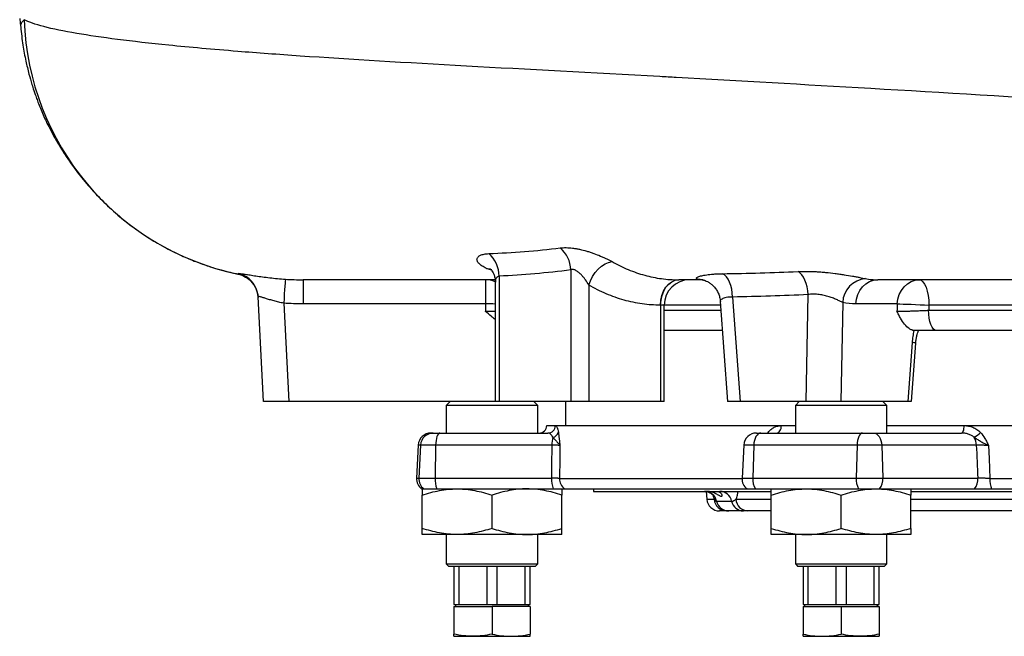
# Model space of a CAD drawing. Header units: millimetres. Extents: x 1316 to 5095, y 766 to 6162.
# Tile 1 of 25: x 1323 to 2098, y 1039 to 1525. Entities that reach past the tile are written whole.
import ezdxf

# ---------------------------------------------------------------- set-up
doc = ezdxf.new("R2010")
doc.units = ezdxf.units.MM
doc.header["$LTSCALE"] = 2

msp = doc.modelspace()

# ---------------------------------------------------------------- linework, layer by layer
at = {"color": 7, "linetype": 'Continuous', "lineweight": 25}
for p, q in [((1323.04, 1523.33), (1323.04, 1522.4)), ((1323.04, 1521.36), (1323.04, 1521.38)), ((1323.04, 1521.36), (1323.2, 1521.36)), ((1323.13, 1522.41), (1323.56, 1518.83)), ((1756.92, 1327.72), (1756.92, 1223.86)), ((1494.59, 1324.31), (1494.64, 1324.35)), ((1494.81, 1324.28), (1494.59, 1324.31)), ((1546.11, 1319.86), (1546.11, 1300.9)), ((1689.74, 1319.86), (1689.74, 1300.9)), ((1700.35, 1322.73), (1700.35, 1223.86)), ((1860.91, 1319.86), (1841.93, 1319.86)), ((1697.42, 1317.96), (1697.42, 1223.86)), ((1771.06, 1315.75), (1771.06, 1223.86)), ((1514.83, 1223.86), (1510.5, 1306.44)), ((1510.53, 1305.75), (1510.53, 1305.86)), ((1884.39, 1306.29), (1890.29, 1223.86)), ((1942.3, 1223.86), (1943.92, 1308.2)), ((1530.73, 1301.42), (1534.8, 1223.86)), ((1689.74, 1300.9), (1546.11, 1300.9)), ((1827.63, 1299.86), (1827.63, 1223.86)), ((1830.56, 1223.86), (1830.56, 1299.86)), ((1874.65, 1302.84), (1880.3, 1223.86)), ((1971.08, 1301.97), (1969.58, 1223.86)), ((2014.08, 1300.9), (1981.36, 1300.9)), ((1876.29, 1279.86), (1830.56, 1279.86)), ((2191.88, 1279.86), (2044.92, 1279.86)), ((2022.6, 1223.86), (2026, 1270.38)), ((2025.3, 1223.84), (2028.67, 1269.97)), ((1534.8, 1223.86), (1514.83, 1223.86)), ((1697.42, 1223.86), (1534.8, 1223.86)), ((1661.83, 1223.86), (1658.83, 1220.86)), ((1658.83, 1220.86), (1658.83, 1199.06)), ((1694.83, 1220.86), (1658.83, 1220.86)), ((1730.83, 1220.86), (1694.83, 1220.86)), ((1700.35, 1223.86), (1697.42, 1223.86)), ((1756.92, 1223.86), (1700.35, 1223.86)), ((1730.83, 1220.86), (1727.83, 1223.86)), ((1730.83, 1199.06), (1730.83, 1220.86)), ((1752.83, 1223.86), (1752.83, 1205.06)), ((1771.06, 1223.86), (1756.92, 1223.86)), ((1827.63, 1223.86), (1771.06, 1223.86)), ((1830.56, 1223.86), (1827.63, 1223.86)), ((1890.29, 1223.86), (1880.3, 1223.86)), ((1942.3, 1223.86), (1890.29, 1223.86)), ((1936.83, 1223.86), (1933.83, 1220.86)), ((1933.83, 1220.86), (1933.83, 1199.06)), ((2001, 1220.86), (1933.83, 1220.86)), ((1969.58, 1223.86), (1942.3, 1223.86)), ((2022.6, 1223.86), (1969.58, 1223.86)), ((2005.83, 1220.86), (2001, 1220.86)), ((2005.83, 1220.86), (2002.83, 1223.86)), ((2005.83, 1199.06), (2005.83, 1220.86)), ((1737.91, 1205.06), (1737.91, 1204.95)), ((1737.91, 1205.06), (1933.83, 1205.06)), ((2005.83, 1205.06), (2244.83, 1205.06)), ((1646.73, 1199.06), (1648.51, 1199.06)), ((1648.51, 1199.06), (1653.82, 1199.06)), ((1653.82, 1199.06), (1738.85, 1199.06)), ((1903.15, 1199.06), (1906.67, 1199.06)), ((1906.67, 1199.06), (1986.67, 1199.06)), ((1986.67, 1199.06), (1995.37, 1199.06)), ((1995.37, 1199.06), (2064.69, 1199.06)), ((1636.74, 1189.58), (1635.38, 1163.58)), ((1638.56, 1189.58), (1637.2, 1163.58)), ((1650.4, 1189.58), (1638.56, 1189.58)), ((1650.4, 1189.58), (1649.94, 1163.58)), ((1741.88, 1189.58), (1650.4, 1189.58)), ((1893.16, 1189.58), (1891.8, 1163.58)), ((1901.02, 1189.58), (1900.25, 1163.58)), ((1982.36, 1189.58), (1901.02, 1189.58)), ((1982.36, 1189.58), (1981.77, 1163.58)), ((2001.79, 1189.58), (1982.36, 1189.58)), ((2001.79, 1189.58), (2002.66, 1163.58)), ((2076.36, 1189.58), (2001.79, 1189.58)), ((1637.2, 1163.58), (1649.94, 1163.58)), ((1649.94, 1163.58), (1741.71, 1163.58)), ((1900.25, 1163.58), (1981.77, 1163.58)), ((1981.77, 1163.58), (2002.66, 1163.58)), ((2002.66, 1163.58), (2077.48, 1163.58)), ((2087.03, 1163.23), (2402.62, 1163.23)), ((1639.36, 1155.06), (1641.17, 1155.06)), ((1639.83, 1123.97), (1639.83, 1150.15)), ((1641.17, 1155.06), (1651.3, 1155.06)), ((1651.3, 1155.06), (1743.07, 1155.06)), ((1694.83, 1123.97), (1694.83, 1150.15)), ((1749.83, 1123.97), (1749.83, 1150.15)), ((1751.98, 1155.06), (1895.79, 1155.06)), ((1774.83, 1155.06), (1774.83, 1153.06)), ((1774.83, 1153.06), (1914.78, 1153.06)), ((1863.5, 1152.9), (1864.03, 1146.84)), ((1895.79, 1155.06), (1902.51, 1155.06)), ((1902.51, 1155.06), (1983.49, 1155.06)), ((1914.83, 1123.97), (1914.83, 1150.15)), ((1969.83, 1123.97), (1969.83, 1150.15)), ((1983.49, 1155.06), (2000.1, 1155.06)), ((2000.1, 1155.06), (2074.91, 1155.06)), ((2024.73, 1153.06), (2217.83, 1153.06)), ((2024.83, 1123.97), (2024.83, 1150.15)), ((2088.28, 1155.06), (2401.38, 1155.06)), ((1871.76, 1145.39), (1883.6, 1145.39)), ((1879.62, 1137.71), (1873.99, 1137.71)), ((1892.83, 1137.71), (1881.29, 1137.71)), ((1914.83, 1137.71), (1896.36, 1137.71)), ((2117.98, 1137.71), (2024.83, 1137.71)), ((1667.33, 1119.06), (1639.83, 1119.06)), ((1658.83, 1119.06), (1658.83, 1095.86)), ((1722.33, 1119.06), (1667.33, 1119.06)), ((1749.83, 1119.06), (1722.33, 1119.06)), ((1730.83, 1095.86), (1730.83, 1119.06)), ((1942.33, 1119.06), (1914.83, 1119.06)), ((1933.83, 1119.06), (1933.83, 1095.86)), ((1997.33, 1119.06), (1942.33, 1119.06)), ((2024.83, 1119.06), (1997.33, 1119.06)), ((2005.83, 1095.86), (2005.83, 1119.06)), ((1658.83, 1095.86), (1660.83, 1093.86)), ((1658.83, 1095.86), (1694.83, 1095.86)), ((1694.83, 1093.86), (1660.83, 1093.86)), ((1664.83, 1093.86), (1664.83, 1063.86)), ((1669, 1063.86), (1669, 1093.86)), ((1690.65, 1093.86), (1690.65, 1063.86)), ((1694.83, 1095.86), (1730.83, 1095.86)), ((1728.83, 1093.86), (1694.83, 1093.86)), ((1699, 1063.86), (1699, 1093.86)), ((1720.65, 1093.86), (1720.65, 1063.86)), ((1724.83, 1063.86), (1724.83, 1093.86)), ((1728.83, 1093.86), (1730.83, 1095.86)), ((1933.83, 1095.86), (1935.83, 1093.86)), ((1933.83, 1095.86), (2001, 1095.86)), ((1999.27, 1093.86), (1935.83, 1093.86)), ((1939.83, 1093.86), (1939.83, 1063.86)), ((1944, 1063.86), (1944, 1093.86)), ((1965.65, 1093.86), (1965.65, 1063.86)), ((1974, 1063.86), (1974, 1093.86)), ((1995.65, 1093.86), (1995.65, 1063.86)), ((2003.83, 1093.86), (1999.27, 1093.86)), ((1999.83, 1063.86), (1999.83, 1093.86)), ((2001, 1095.86), (2005.83, 1095.86)), ((2003.83, 1093.86), (2005.83, 1095.86)), ((1664.83, 1063.86), (1669, 1063.86)), ((1666.64, 1063.86), (1665.71, 1062.26)), ((1669, 1063.86), (1690.65, 1063.86)), ((1690.65, 1063.86), (1699, 1063.86)), ((1699, 1063.86), (1720.65, 1063.86)), ((1720.65, 1063.86), (1724.83, 1063.86)), ((1723.94, 1062.26), (1723.02, 1063.86)), ((1939.83, 1063.86), (1944, 1063.86)), ((1941.64, 1063.86), (1940.71, 1062.26)), ((1944, 1063.86), (1965.65, 1063.86)), ((1965.65, 1063.86), (1974, 1063.86)), ((1974, 1063.86), (1995.65, 1063.86)), ((1995.65, 1063.86), (1999.83, 1063.86)), ((1998.94, 1062.26), (1998.02, 1063.86)), ((1664.83, 1062.26), (1664.83, 1040.55)), ((1664.83, 1062.26), (1694.83, 1062.26)), ((1694.83, 1062.26), (1694.83, 1040.55)), ((1724.83, 1062.26), (1694.83, 1062.26)), ((1724.83, 1062.26), (1724.83, 1040.55)), ((1939.83, 1062.26), (1939.83, 1040.55)), ((1939.83, 1062.26), (1969.83, 1062.26)), ((1969.83, 1062.26), (1969.83, 1040.55)), ((1969.83, 1062.26), (1999.83, 1062.26)), ((1999.83, 1062.26), (1999.83, 1040.55)), ((1664.83, 1038.86), (1679.83, 1038.86)), ((1679.83, 1038.86), (1709.83, 1038.86)), ((1709.83, 1038.86), (1724.83, 1038.86)), ((1939.83, 1038.86), (1954.83, 1038.86)), ((1954.83, 1038.86), (1984.83, 1038.86)), ((1984.83, 1038.86), (1999.83, 1038.86))]:
    msp.add_line(p, q, dxfattribs=at)
at = {"color": 8, "linetype": 'Continuous', "lineweight": 25}
for p, q in [((1694.4, 1327.35), (1690.45, 1328.85)), ((1494.64, 1324.35), (1494.66, 1324.37)), ((1830.56, 1299.86), (1827.69, 1299.86)), ((1874.86, 1299.86), (1830.56, 1299.86)), ((1830.56, 1295.86), (1875.14, 1295.86)), ((2038.81, 1295.86), (2191.05, 1295.86)), ((2190.84, 1299.86), (2039, 1299.86)), ((1737.91, 1204.95), (1744.77, 1204.95)), ((1922.8, 1204.95), (1933.83, 1204.95)), ((2005.83, 1204.95), (2066.8, 1204.95)), ((1912.68, 1199.06), (1912.33, 1199.58)), ((1638.56, 1189.58), (1636.74, 1189.58)), ((1901.02, 1189.58), (1893.16, 1189.58)), ((1635.38, 1163.58), (1637.2, 1163.58)), ((1891.8, 1163.58), (1900.25, 1163.58)), ((1748.07, 1163.23), (1891.79, 1163.23)), ((1864.03, 1146.84), (1869.81, 1146.84)), ((1887, 1146.84), (1914.83, 1146.84)), ((2024.83, 1146.84), (2114.57, 1146.84))]:
    msp.add_line(p, q, dxfattribs=at)
at = {"color": 7, "linetype": 'Continuous', "lineweight": 25, "flags": 128}
for points in [[(1771.06, 1315.75), (1772.31, 1319.17), (1774, 1322.47), (1776.08, 1325.55), (1778.47, 1328.28), (1781.1, 1330.58), (1783.87, 1332.36), (1786.68, 1333.58), (1789.44, 1334.17)], [(1943.92, 1308.2), (1943.6, 1311.29), (1943.04, 1314.27), (1942.27, 1317.08), (1941.29, 1319.66), (1940.13, 1321.92), (1938.83, 1323.83), (1937.4, 1325.34), (1935.89, 1326.41)], [(1532.08, 1320.33), (1532.04, 1319.93), (1531.95, 1318.85), (1531.82, 1317.1), (1531.65, 1314.77), (1531.45, 1311.93), (1531.23, 1308.68), (1530.99, 1305.13), (1530.73, 1301.42)], [(1827.63, 1299.86), (1827.91, 1303.76), (1828.71, 1307.51), (1830.02, 1310.97), (1831.78, 1314), (1833.93, 1316.49), (1836.37, 1318.33), (1839.03, 1319.47), (1841.79, 1319.86)], [(1827.69, 1299.86), (1827.96, 1303.76), (1828.77, 1307.51), (1830.09, 1310.97), (1831.86, 1314), (1834.02, 1316.49), (1836.48, 1318.34), (1839.15, 1319.47), (1841.93, 1319.86)], [(1884.39, 1306.29), (1884.14, 1309.47), (1883.63, 1312.54), (1882.9, 1315.42), (1881.94, 1318.04), (1880.78, 1320.34), (1879.47, 1322.24), (1878.02, 1323.71), (1876.48, 1324.7)], [(1981.36, 1300.9), (1981.84, 1304.65), (1982.93, 1308.23), (1984.58, 1311.51), (1986.73, 1314.37), (1989.32, 1316.7), (1992.24, 1318.43), (1995.39, 1319.5), (1998.66, 1319.86)], [(2014.08, 1300.9), (2014.56, 1304.65), (2015.65, 1308.23), (2017.3, 1311.51), (2019.45, 1314.37), (2022.04, 1316.7), (2024.96, 1318.43), (2028.11, 1319.5), (2031.38, 1319.86)], [(2031.38, 1319.86), (2032.86, 1319.47), (2034.29, 1318.34), (2035.61, 1316.49), (2036.77, 1314), (2037.72, 1310.97), (2038.42, 1307.51), (2038.85, 1303.76), (2039, 1299.86)], [(2014.08, 1300.9), (2016.15, 1300.86), (2018.7, 1300.79), (2021.67, 1300.68), (2024.95, 1300.55), (2028.43, 1300.4), (2032.01, 1300.23), (2035.58, 1300.05), (2039, 1299.86)], [(2044.92, 1279.86), (2043.73, 1280.17), (2042.58, 1281.08), (2041.52, 1282.55), (2040.6, 1284.54), (2039.84, 1286.97), (2039.28, 1289.74), (2038.93, 1292.74), (2038.81, 1295.86)], [(1918.99, 1199.06), (1919.72, 1199.17), (1920.43, 1199.51), (1921.08, 1200.05), (1921.66, 1200.78), (1922.13, 1201.67), (1922.49, 1202.69), (1922.71, 1203.8), (1922.8, 1204.95)], [(2064.69, 1199.06), (2065.1, 1199.17), (2065.49, 1199.51), (2065.85, 1200.05), (2066.17, 1200.78), (2066.43, 1201.67), (2066.63, 1202.69), (2066.75, 1203.8), (2066.8, 1204.95)], [(1653.82, 1199.06), (1653.17, 1198.88), (1652.55, 1198.35), (1651.97, 1197.48), (1651.46, 1196.31), (1651.04, 1194.88), (1650.71, 1193.24), (1650.5, 1191.46), (1650.4, 1189.58)], [(1906.67, 1199.06), (1905.6, 1198.88), (1904.58, 1198.35), (1903.62, 1197.48), (1902.78, 1196.31), (1902.08, 1194.88), (1901.54, 1193.24), (1901.18, 1191.46), (1901.02, 1189.58)], [(1986.67, 1199.06), (1985.85, 1198.88), (1985.07, 1198.35), (1984.34, 1197.48), (1983.7, 1196.31), (1983.16, 1194.88), (1982.75, 1193.24), (1982.48, 1191.46), (1982.36, 1189.58)], [(1995.37, 1199.06), (1996.58, 1198.88), (1997.75, 1198.35), (1998.84, 1197.48), (1999.79, 1196.31), (2000.59, 1194.88), (2001.21, 1193.24), (2001.61, 1191.46), (2001.79, 1189.58)], [(1748.25, 1189.23), (1748.18, 1179.09), (1748.07, 1163.23)], [(2085.94, 1189.23), (2086.37, 1179.09), (2087.03, 1163.23)]]:
    msp.add_lwpolyline(points, dxfattribs=at)
at = {"color": 8, "linetype": 'Continuous', "lineweight": 25, "flags": 128}
msp.add_lwpolyline([(1690.45, 1328.85), (1693.15, 1328.5), (1694.51, 1328)], dxfattribs=at)
at = {"color": 7, "linetype": 'Continuous', "lineweight": 25}
for centre, radius, start, end in [((1538.14, 1531.86), 212, 181.88325, 258.16429), ((1732.99, 1326.85), 23.95, 2.07189, 49.1729), ((1677.86, 1323.24), 22.5, 358.70774, 50.14948), ((1850.56, 1299.86), 20, 90, 180), ((1990.93, 1301.03), 19.87, 95.51709, 177.30589), ((1490.54, 1305.39), 19.99, 3.0002, 22.11527), ((1731.91, 1205.06), 6, 270, 359), ((1738.81, 1205.02), 5.96, 270.38411, 359.39695), ((1646.73, 1189.06), 10, 90, 177), ((1648.53, 1189.08), 9.98, 90.07981, 177.09131), ((1764.99, 1189.46), 23.11, 164.3357, 179.69325), ((1741.62, 1201.34), 5.75, 281.23612, 342.15098), ((1903.15, 1189.06), 10, 90, 177), ((2065.8, 1211.82), 18.43, 299.03181, 318.4011), ((2062.98, 1189.32), 13.39, 1.10345, 28.43601), ((1645.36, 1163.06), 10, 177, 233.1301), ((1647.19, 1163.06), 10.01, 176.98498, 233.01374), ((1671.02, 1162.58), 21.1, 177.28768, 200.88836), ((1762.79, 1162.58), 21.1, 177.28768, 200.88836), ((1901.79, 1163.06), 10, 177, 233.1301), ((1914.13, 1162.69), 13.91, 176.33276, 213.29002), ((1998.98, 1162.62), 17.24, 176.80257, 206.02327), ((1990, 1162.74), 12.69, 322.74477, 3.79097), ((2064.81, 1162.74), 12.69, 322.74477, 3.79097), ((1758.15, 1163.03), 10.08, 178.85488, 232.30069), ((2109.63, 1162.49), 22.61, 178.10898, 199.18101), ((1862.17, 1143.22), 9.84, 12.73306, 89.58578), ((1874.2, 1143.45), 9.61, 11.60081, 88.90674), ((1873.99, 1147.71), 10, 185, 270), ((1879.69, 1147.62), 9.91, 184.5171, 269.60906), ((1881.36, 1147.56), 9.84, 192.73306, 269.58578), ((1893.01, 1147.32), 9.61, 191.60081, 268.90674), ((1896.64, 1147.36), 9.65, 183.07495, 268.36628)]:
    msp.add_arc(centre, radius, start, end, dxfattribs=at)
at = {"color": 8, "linetype": 'Continuous', "lineweight": 25}
for centre, radius, start, end in [((1490.53, 1305.39), 20, 22.11882, 77.41013), ((1689.73, 1300.18), 19.68, 66.9631, 89.98944), ((1687.47, 950.36), 350.55, 88.37328, 89.62984), ((2025.82, 1260.57), 9.81, 73.22777, 88.93813)]:
    msp.add_arc(centre, radius, start, end, dxfattribs=at)
at = {"color": 7, "linetype": 'Continuous', "lineweight": 25}
for centre, major_axis, ratio, start_param, end_param in [((2244.83, -111.3), (0, 10685.44), 0.052408, 1.438247, 1.438803), ((2227.53, -111.3), (485.31, 10685.43), 0.02615, 1.439435, 1.43999), ((2244.83, -112.35), (467.95, 10685.43), 0.02522, 1.439351, 1.439729), ((2193.59, 3331.93), (164.45, 9154.87), 0.04642, 1.807832, 1.810754), ((2341.12, 3331.93), (-308.84, 9154.86), 0.037812, 1.805722, 1.808644)]:
    msp.add_ellipse(centre, major_axis=major_axis, ratio=ratio, start_param=start_param, end_param=end_param, dxfattribs=at)
for points in [[(1322.76, 1525.86), (1322.85, 1524.98), (1322.94, 1524.14), (1323.04, 1523.33)], [(1876.48, 1324.7), (1896.25, 1324.98), (1916.06, 1325.51), (1935.89, 1326.41)], [(1494.66, 1324.37), (1494.71, 1324.48), (1494.79, 1324.65), (1494.89, 1324.9)], [(1494.66, 1324.37), (1494.66, 1324.37), (1494.66, 1324.37), (1494.66, 1324.37)], [(1532.08, 1320.33), (1536.75, 1320.01), (1541.43, 1319.86), (1546.11, 1319.86)], [(1546.11, 1300.9), (1540.98, 1300.9), (1535.85, 1301.08), (1530.73, 1301.42)], [(1827.69, 1299.86), (1827.67, 1299.86), (1827.65, 1299.86), (1827.63, 1299.86)], [(1981.36, 1300.9), (1977.91, 1300.9), (1974.48, 1301.26), (1971.08, 1301.97)], [(2027.78, 1279.86), (2027.68, 1279.86), (2027.58, 1279.86), (2027.49, 1279.87)]]:
    msp.add_open_spline(points, degree=3, dxfattribs=at)
for points, knots in [([(1323.04, 1522.33), (1323.09, 1522), (1323.17, 1521.43), (1323.19, 1521.43), (1323.2, 1521.43)], [0, 0, 0, 0, 0.582496, 1, 1, 1, 1]), ([(1323.8, 1519.18), (1323.74, 1519.9), (1323.57, 1521.79), (1325.23, 1523.71), (1326.26, 1524.89)], [0, 0, 0, 0, 0.382983, 1, 1, 1, 1]), ([(2861.56, 1375.96), (2861.54, 1382.32), (2848.65, 1390.48), (2801.48, 1403.11), (2734.32, 1415.08), (2645.23, 1425.1), (2528.5, 1435.92), (2413.45, 1444.69), (2268.36, 1454.06), (2193.28, 1458.67), (2108.45, 1463.8), (1996.44, 1470.46), (1885.03, 1476.81), (1777.82, 1482.71), (1671.19, 1488.35), (1563.66, 1494.69), (1489.11, 1500.17), (1424.35, 1505.99), (1386.37, 1510.85), (1346.97, 1517.59), (1333.15, 1521.24), (1326.26, 1524.89)], [0.03141, 0.03141, 0.03141, 0.03141, 0.1177428, 0.1428604, 0.2103782, 0.2935657, 0.3030135, 0.3956489, 0.4563006, 0.4882843, 0.4882843, 0.560176, 0.6263369, 0.6320677, 0.7039595, 0.7758512, 0.8075328, 0.8477429, 0.9196346, 0.9196346, 1, 1, 1, 1]), ([(1323.53, 1519.17), (1324.06, 1514.35), (1325.04, 1505.32), (1327.38, 1492.93), (1329.83, 1482.66), (1332.01, 1474.97), (1333.72, 1469.6), (1334.86, 1466.23), (1335.7, 1463.82), (1336.41, 1461.87), (1337.52, 1458.92), (1339.13, 1454.81), (1341.32, 1449.66), (1343.63, 1444.65), (1346.36, 1439.14), (1349.78, 1432.73), (1353.83, 1425.73), (1358.6, 1418.13), (1364.88, 1408.98), (1373.05, 1398.32), (1383.3, 1386.66), (1394.99, 1375.19), (1407.87, 1364.36), (1421.86, 1354.35), (1435.6, 1346.12), (1448.51, 1339.61), (1459.78, 1334.77), (1470.05, 1331.01), (1479, 1328.23), (1486.5, 1326.23), (1491.75, 1325.01), (1494.2, 1324.5), (1494.72, 1324.4)], [0, 0, 0, 0, 0.052796, 0.098783, 0.137236, 0.167601, 0.185795, 0.198411, 0.206112, 0.213168, 0.220331, 0.239157, 0.260143, 0.284033, 0.309999, 0.337339, 0.366597, 0.398239, 0.432649, 0.483338, 0.539184, 0.597118, 0.65664, 0.717524, 0.779514, 0.826573, 0.871094, 0.909937, 0.943252, 0.971199, 0.993946, 1, 1, 1, 1]), ([(1692.28, 1340.52), (1701.64, 1340.89), (1711.03, 1341.43), (1729.82, 1342.89), (1739.23, 1343.82), (1748.65, 1344.98)], [0, 0, 0, 0, 0.5, 0.5, 1, 1, 1, 1]), ([(1748.65, 1344.98), (1749.35, 1345.06), (1750.09, 1345.13), (1751.62, 1345.2), (1752.41, 1345.21), (1754.86, 1345.17), (1756.56, 1345.04), (1759.23, 1344.71), (1760.15, 1344.57), (1761.99, 1344.26), (1762.92, 1344.08), (1765.7, 1343.48), (1767.56, 1343.01), (1770.38, 1342.2), (1771.33, 1341.91), (1773.19, 1341.31), (1774.1, 1340.99), (1776.82, 1340.03), (1778.58, 1339.34), (1781.15, 1338.26), (1782, 1337.89), (1783.63, 1337.16), (1784.41, 1336.78), (1786.7, 1335.67), (1788.13, 1334.92), (1789.44, 1334.17)], [0, 0, 0, 0, 0.0625, 0.0625, 0.125, 0.125, 0.25, 0.25, 0.3125, 0.3125, 0.375, 0.375, 0.5, 0.5, 0.5625, 0.5625, 0.625, 0.625, 0.75, 0.75, 0.8125, 0.8125, 0.875, 0.875, 1, 1, 1, 1]), ([(1690.45, 1328.85), (1689.14, 1329.44), (1688.01, 1330.06), (1686.54, 1331.01), (1686.09, 1331.33), (1685.28, 1331.98), (1684.93, 1332.3), (1683.99, 1333.27), (1683.55, 1333.91), (1683.15, 1334.85), (1683.07, 1335.16), (1682.98, 1335.77), (1682.99, 1336.06), (1683.08, 1336.63), (1683.18, 1336.91), (1683.45, 1337.44), (1683.64, 1337.7), (1684.31, 1338.43), (1684.93, 1338.86), (1686.12, 1339.41), (1686.55, 1339.57), (1687.51, 1339.87), (1688.02, 1340), (1689.66, 1340.32), (1690.9, 1340.46), (1692.28, 1340.52)], [0, 0, 0, 0, 0.125, 0.125, 0.1875, 0.1875, 0.25, 0.25, 0.375, 0.375, 0.4375, 0.4375, 0.5, 0.5, 0.5625, 0.5625, 0.625, 0.625, 0.75, 0.75, 0.8125, 0.8125, 0.875, 0.875, 1, 1, 1, 1]), ([(1789.44, 1334.17), (1791.53, 1332.98), (1793.63, 1331.87), (1797.88, 1329.78), (1800.02, 1328.81), (1806.45, 1326.14), (1810.78, 1324.66), (1819.51, 1322.28), (1823.91, 1321.38), (1832.79, 1320.17), (1837.27, 1319.86), (1841.79, 1319.86)], [0, 0, 0, 0, 0.125, 0.125, 0.25, 0.25, 0.5, 0.5, 0.75, 0.75, 1, 1, 1, 1]), ([(1693.08, 1328.75), (1693.07, 1328.75), (1693.04, 1328.77), (1693.5, 1328.41), (1694.28, 1327.56), (1695.26, 1326.2), (1696.32, 1324.17), (1697.1, 1321.58), (1697.48, 1319.39), (1697.4, 1318.19), (1697.38, 1317.99)], [0, 0, 0, 0, 0.061621, 0.200747, 0.331476, 0.466882, 0.613205, 0.794473, 0.965708, 1, 1, 1, 1]), ([(1756.92, 1327.72), (1747.51, 1326.43), (1738.1, 1325.4), (1719.24, 1323.76), (1709.8, 1323.15), (1700.35, 1322.73)], [0, 0, 0, 0, 0.5, 0.5, 1, 1, 1, 1]), ([(1771.06, 1315.75), (1770.29, 1317.1), (1769.42, 1318.46), (1767.96, 1320.5), (1767.45, 1321.17), (1766.37, 1322.49), (1765.81, 1323.14), (1764.62, 1324.39), (1763.99, 1325), (1762.66, 1326.12), (1761.96, 1326.64), (1760.85, 1327.26), (1760.48, 1327.45), (1759.73, 1327.74), (1759.34, 1327.85), (1758.6, 1327.97), (1758.23, 1327.99), (1757.54, 1327.92), (1757.22, 1327.84), (1756.92, 1327.72)], [0, 0, 0, 0, 0.25, 0.25, 0.375, 0.375, 0.5, 0.5, 0.625, 0.625, 0.75, 0.75, 0.8125, 0.8125, 0.875, 0.875, 0.9375, 0.9375, 1, 1, 1, 1]), ([(1935.89, 1326.41), (1938.11, 1326.51), (1940.42, 1326.55), (1944.01, 1326.52), (1945.23, 1326.5), (1947.67, 1326.42), (1948.9, 1326.36), (1951.37, 1326.23), (1952.62, 1326.15), (1955.13, 1325.96), (1956.4, 1325.85), (1960.17, 1325.49), (1962.65, 1325.21), (1966.31, 1324.74), (1967.51, 1324.57), (1969.91, 1324.23), (1971.09, 1324.05), (1974.53, 1323.5), (1976.71, 1323.13), (1979.8, 1322.58), (1980.81, 1322.4), (1982.72, 1322.04), (1983.62, 1321.87), (1986.19, 1321.37), (1987.71, 1321.07), (1989.02, 1320.81)], [0, 0, 0, 0, 0.125, 0.125, 0.1875, 0.1875, 0.25, 0.25, 0.3125, 0.3125, 0.375, 0.375, 0.5, 0.5, 0.5625, 0.5625, 0.625, 0.625, 0.75, 0.75, 0.8125, 0.8125, 0.875, 0.875, 1, 1, 1, 1]), ([(1494.66, 1324.37), (1496.82, 1323.91), (1498.85, 1323.13), (1501.69, 1321.44), (1502.58, 1320.81), (1504.25, 1319.41), (1505.02, 1318.64), (1506.1, 1317.39), (1506.44, 1316.96), (1507.08, 1316.07), (1507.38, 1315.62), (1508.23, 1314.22), (1508.71, 1313.25), (1509.33, 1311.72), (1509.51, 1311.2), (1509.83, 1310.15), (1510.11, 1309.09), (1510.3, 1308.02), (1510.45, 1306.93), (1510.5, 1306.38), (1510.53, 1305.84)], [0, 0, 0, 0, 0.25, 0.25, 0.375, 0.375, 0.5, 0.5, 0.5625, 0.5625, 0.625, 0.625, 0.75, 0.75, 0.8125, 0.8125, 0.875, 0.9375, 0.9375, 1, 1, 1, 1]), ([(1504.24, 1323.65), (1505.72, 1323.42), (1508.64, 1322.96), (1513.95, 1322.19), (1519.67, 1321.46), (1525.78, 1320.8), (1529.98, 1320.49), (1532.08, 1320.33)], [0, 0, 0, 0, 0.206592, 0.407433, 0.608203, 0.804141, 1, 1, 1, 1]), ([(1697.26, 1319.86), (1691.85, 1319.86), (1678.3, 1319.86), (1658.35, 1319.86), (1637.25, 1319.86), (1617.91, 1319.86), (1600.7, 1319.86), (1585.64, 1319.86), (1572.69, 1319.86), (1561.78, 1319.86), (1552.67, 1319.86), (1548.29, 1319.86), (1546.11, 1319.86)], [0, 0, 0, 0, 0.070799, 0.177185, 0.283555, 0.389968, 0.496482, 0.59705, 0.697827, 0.798896, 0.899675, 1, 1, 1, 1]), ([(1841.79, 1319.86), (1841.84, 1319.86), (1841.88, 1319.86), (1841.93, 1319.86), (1841.93, 1319.86), (1841.93, 1319.86), (1841.93, 1319.86)], [0, 0, 0, 0, 0.000100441, 0.000100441, 0.000100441, 0.000100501, 0.000100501, 0.000100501, 0.000100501]), ([(1860.39, 1319.91), (1859.14, 1319.96), (1858.15, 1320.07), (1857.04, 1320.31), (1856.74, 1320.4), (1856.27, 1320.59), (1856.11, 1320.7), (1855.91, 1320.93), (1855.87, 1321.06), (1855.92, 1321.25), (1855.95, 1321.32), (1856.04, 1321.45), (1856.1, 1321.52), (1856.49, 1321.87), (1857.05, 1322.16), (1858.23, 1322.58), (1858.68, 1322.73), (1859.7, 1323), (1860.26, 1323.14), (1862.09, 1323.53), (1863.5, 1323.76), (1865.89, 1324.07), (1866.74, 1324.16), (1868.51, 1324.33), (1869.42, 1324.4), (1872.27, 1324.58), (1874.31, 1324.66), (1876.48, 1324.7)], [0, 0, 0, 0, 0.125, 0.125, 0.1875, 0.1875, 0.25, 0.25, 0.3125, 0.3125, 0.34375, 0.34375, 0.375, 0.375, 0.5, 0.5, 0.5625, 0.5625, 0.625, 0.625, 0.75, 0.75, 0.8125, 0.8125, 0.875, 0.875, 1, 1, 1, 1]), ([(1860.39, 1319.94), (1860.38, 1319.94), (1860.31, 1319.95), (1860.63, 1319.9), (1861.46, 1319.71), (1862.8, 1319.28), (1864.53, 1318.52), (1866.54, 1317.32), (1868.68, 1315.61), (1870.71, 1313.38), (1872.45, 1310.71), (1873.74, 1307.71), (1874.48, 1305.03), (1874.54, 1303.38), (1874.56, 1302.83)], [0, 0, 0, 0, 0.018479, 0.096002, 0.170053, 0.247391, 0.327866, 0.41665, 0.514409, 0.618314, 0.725728, 0.835109, 0.945502, 1, 1, 1, 1]), ([(1989.02, 1320.81), (1990.61, 1320.49), (1992.21, 1320.26), (1995.42, 1319.94), (1997.04, 1319.86), (1998.66, 1319.86)], [0, 0, 0, 0, 0.5, 0.5, 1, 1, 1, 1]), ([(2181.79, 1319.86), (2174.72, 1319.86), (2153.78, 1319.86), (2119.19, 1319.86), (2078.29, 1319.86), (2038.01, 1319.86), (2011.76, 1319.86), (1998.66, 1319.86)], [0, 0, 0, 0, 0.113823, 0.337262, 0.559207, 0.779997, 1, 1, 1, 1]), ([(1827.63, 1299.86), (1822.76, 1299.87), (1817.92, 1300.21), (1808.33, 1301.55), (1803.57, 1302.55), (1794.13, 1305.19), (1789.46, 1306.84), (1782.5, 1309.8), (1780.19, 1310.88), (1775.59, 1313.19), (1773.32, 1314.43), (1771.06, 1315.75)], [0, 0, 0, 0, 0.25, 0.25, 0.5, 0.5, 0.75, 0.75, 0.875, 0.875, 1, 1, 1, 1]), ([(1530.73, 1301.42), (1529.41, 1301.67), (1528.11, 1301.94), (1526.2, 1302.39), (1525.57, 1302.55), (1524.32, 1302.87), (1523.7, 1303.03), (1521.89, 1303.53), (1520.74, 1303.87), (1518.55, 1304.53), (1517.51, 1304.86), (1515.62, 1305.45), (1514.77, 1305.72), (1513.64, 1306.06), (1513.28, 1306.16), (1512.63, 1306.34), (1512.34, 1306.41), (1511.56, 1306.59), (1511.16, 1306.65), (1510.62, 1306.64), (1510.49, 1306.57), (1510.5, 1306.44)], [0, 0, 0, 0, 0.125, 0.125, 0.1875, 0.1875, 0.25, 0.25, 0.375, 0.375, 0.5, 0.5, 0.625, 0.625, 0.6875, 0.6875, 0.75, 0.75, 0.875, 0.875, 1, 1, 1, 1]), ([(1943.92, 1308.2), (1934, 1307.7), (1924.09, 1307.31), (1904.24, 1306.68), (1894.32, 1306.45), (1884.39, 1306.29)], [0, 0, 0, 0, 0.5, 0.5, 1, 1, 1, 1]), ([(1971.08, 1301.97), (1970.43, 1302.31), (1969.7, 1302.68), (1968.46, 1303.27), (1968.02, 1303.47), (1967.11, 1303.89), (1966.63, 1304.1), (1965.13, 1304.74), (1964.08, 1305.16), (1962.39, 1305.78), (1961.81, 1305.99), (1960.61, 1306.39), (1959.99, 1306.58), (1958.14, 1307.13), (1956.86, 1307.46), (1954.89, 1307.87), (1954.21, 1307.99), (1952.87, 1308.2), (1952.21, 1308.29), (1950.22, 1308.49), (1948.9, 1308.55), (1946.31, 1308.5), (1945.08, 1308.39), (1943.92, 1308.2)], [0, 0, 0, 0, 0.125, 0.125, 0.1875, 0.1875, 0.25, 0.25, 0.375, 0.375, 0.4375, 0.4375, 0.5, 0.5, 0.625, 0.625, 0.6875, 0.6875, 0.75, 0.75, 0.875, 0.875, 1, 1, 1, 1]), ([(2013.79, 1295.02), (2014.4, 1295.03), (2015.1, 1295.04), (2016.66, 1295.07), (2017.51, 1295.09), (2018.91, 1295.13), (2019.4, 1295.14), (2020.4, 1295.17), (2020.91, 1295.18), (2022.48, 1295.23), (2023.57, 1295.26), (2025.29, 1295.32), (2025.87, 1295.34), (2027.04, 1295.38), (2027.63, 1295.4), (2029.4, 1295.47), (2030.6, 1295.51), (2032.41, 1295.59), (2033.01, 1295.61), (2034.21, 1295.66), (2034.8, 1295.68), (2036.55, 1295.76), (2037.69, 1295.81), (2038.81, 1295.86)], [0, 0, 0, 0, 0.125, 0.125, 0.25, 0.25, 0.3125, 0.3125, 0.375, 0.375, 0.5, 0.5, 0.5625, 0.5625, 0.625, 0.625, 0.75, 0.75, 0.8125, 0.8125, 0.875, 0.875, 1, 1, 1, 1]), ([(1697.42, 1288.58), (1696.35, 1289.4), (1693.69, 1291.43), (1691.2, 1293.68), (1689.71, 1295.01), (1689.7, 1295.02)], [0, 0, 0, 0, 0.404154, 0.996027, 1, 1, 1, 1]), ([(2027.49, 1279.87), (2026.79, 1279.9), (2026.11, 1280.05), (2024.77, 1280.56), (2024.12, 1280.91), (2022.19, 1282.24), (2021.01, 1283.44), (2018.77, 1286.26), (2017.72, 1287.89), (2016.21, 1290.48), (2015.71, 1291.37), (2014.99, 1292.72), (2014.75, 1293.18), (2014.27, 1294.1), (2014.03, 1294.56), (2013.79, 1295.02)], [0, 0, 0, 0, 0.125, 0.125, 0.25, 0.25, 0.5, 0.5, 0.75, 0.75, 0.875, 0.875, 0.9375, 0.9375, 1, 1, 1, 1]), ([(2026, 1270.38), (2026.12, 1272.02), (2026.31, 1273.63), (2026.8, 1276.79), (2027.11, 1278.34), (2027.49, 1279.87)], [0, 0, 0, 0, 0.5, 0.5, 1, 1, 1, 1]), ([(2044.92, 1279.86), (2042.2, 1279.86), (2039.4, 1279.86), (2035.82, 1279.86), (2035.09, 1279.86), (2033.64, 1279.86), (2032.9, 1279.86), (2030.7, 1279.86), (2029.24, 1279.86), (2027.78, 1279.86)], [0, 0, 0, 0, 0.5, 0.5, 0.625, 0.625, 0.75, 0.75, 1, 1, 1, 1]), ([(2028.68, 1269.97), (2028.7, 1270.33), (2028.77, 1271.69), (2029.13, 1274), (2029.7, 1276.65), (2030.3, 1278.6), (2030.66, 1279.48), (2030.78, 1279.76)], [0, 0, 0, 0, 0.095557, 0.361249, 0.62487, 0.876535, 1, 1, 1, 1]), ([(2025.06, 1223.86), (2025.05, 1223.86), (2025.02, 1223.86), (2023.44, 1223.86), (2022.6, 1223.86)], [0, 0, 0, 0, 0.47154, 1, 1, 1, 1]), ([(1744.77, 1204.95), (1744.87, 1204.95), (1744.98, 1204.92), (1745.18, 1204.81), (1745.29, 1204.72), (1745.6, 1204.38), (1745.8, 1204.04), (1746.1, 1203.36), (1746.2, 1203.11), (1746.4, 1202.54), (1746.49, 1202.24), (1746.77, 1201.23), (1746.94, 1200.46), (1747.09, 1199.58)], [0, 0, 0, 0, 0.125, 0.125, 0.25, 0.25, 0.5, 0.5, 0.625, 0.625, 0.75, 0.75, 1, 1, 1, 1]), ([(1912.33, 1199.58), (1913.02, 1200.47), (1913.77, 1201.24), (1914.98, 1202.24), (1915.39, 1202.55), (1916.25, 1203.11), (1916.7, 1203.37), (1918.05, 1204.05), (1918.97, 1204.38), (1920.38, 1204.72), (1920.86, 1204.81), (1921.82, 1204.92), (1922.31, 1204.95), (1922.8, 1204.95)], [0, 0, 0, 0, 0.25, 0.25, 0.375, 0.375, 0.5, 0.5, 0.75, 0.75, 0.875, 0.875, 1, 1, 1, 1]), ([(2066.8, 1204.95), (2067.39, 1204.95), (2067.98, 1204.92), (2069.15, 1204.81), (2069.74, 1204.72), (2071.47, 1204.38), (2072.59, 1204.04), (2074.24, 1203.36), (2074.78, 1203.11), (2075.83, 1202.54), (2076.34, 1202.24), (2077.82, 1201.23), (2078.74, 1200.46), (2079.59, 1199.58)], [0, 0, 0, 0, 0.125, 0.125, 0.25, 0.25, 0.5, 0.5, 0.625, 0.625, 0.75, 0.75, 1, 1, 1, 1]), ([(1742.74, 1195.7), (1742.47, 1196.28), (1742.17, 1196.77), (1741.55, 1197.61), (1741.22, 1197.96), (1740.56, 1198.51), (1740.22, 1198.72), (1739.54, 1198.99), (1739.19, 1199.06), (1738.85, 1199.06)], [0, 0, 0, 0, 0.25, 0.25, 0.5, 0.5, 0.75, 0.75, 1, 1, 1, 1]), ([(1742.74, 1195.7), (1743.27, 1195.11), (1743.83, 1194.51), (1744.95, 1193.36), (1745.51, 1192.8), (1746.54, 1191.73), (1747.01, 1191.21), (1747.57, 1190.46), (1747.74, 1190.21), (1748.03, 1189.72), (1748.15, 1189.48), (1748.25, 1189.23)], [0, 0, 0, 0, 0.25, 0.25, 0.5, 0.5, 0.75, 0.75, 0.875, 0.875, 1, 1, 1, 1]), ([(1747.09, 1199.58), (1747.35, 1198.11), (1747.56, 1196.46), (1747.84, 1193.83), (1747.93, 1192.93), (1748.05, 1191.55), (1748.09, 1191.09), (1748.17, 1190.16), (1748.21, 1189.69), (1748.25, 1189.23)], [0, 0, 0, 0, 0.5, 0.5, 0.75, 0.75, 0.875, 0.875, 1, 1, 1, 1]), ([(2074.75, 1195.7), (2074.05, 1196.28), (2073.3, 1196.77), (2071.71, 1197.61), (2070.87, 1197.96), (2069.15, 1198.51), (2068.28, 1198.72), (2066.5, 1198.99), (2065.59, 1199.06), (2064.69, 1199.06)], [0, 0, 0, 0, 0.25, 0.25, 0.5, 0.5, 0.75, 0.75, 1, 1, 1, 1]), ([(2074.75, 1195.7), (2075.66, 1195.11), (2076.56, 1194.51), (2078.38, 1193.36), (2079.3, 1192.8), (2081.19, 1191.73), (2082.16, 1191.21), (2083.59, 1190.46), (2084.07, 1190.21), (2085.01, 1189.72), (2085.48, 1189.48), (2085.94, 1189.23)], [0, 0, 0, 0, 0.25, 0.25, 0.5, 0.5, 0.75, 0.75, 0.875, 0.875, 1, 1, 1, 1]), ([(2079.59, 1199.58), (2080.98, 1198.11), (2082.15, 1196.46), (2083.69, 1193.83), (2084.16, 1192.93), (2084.85, 1191.55), (2085.07, 1191.09), (2085.51, 1190.16), (2085.73, 1189.69), (2085.94, 1189.23)], [0, 0, 0, 0, 0.5, 0.5, 0.75, 0.75, 0.875, 0.875, 1, 1, 1, 1]), ([(1748.25, 1189.23), (1748.08, 1189.28), (1747.8, 1189.32), (1747.24, 1189.37), (1747.03, 1189.39), (1746.56, 1189.43), (1746.05, 1189.46), (1745.45, 1189.49), (1744.82, 1189.51), (1744.48, 1189.52), (1743.44, 1189.56), (1742.69, 1189.57), (1741.88, 1189.58)], [0, 0, 0, 0, 0.25, 0.25, 0.375, 0.375, 0.5, 0.625, 0.625, 0.75, 0.75, 1, 1, 1, 1]), ([(2085.94, 1189.23), (2085.13, 1189.28), (2084.3, 1189.32), (2083.03, 1189.37), (2082.6, 1189.39), (2081.75, 1189.43), (2080.91, 1189.46), (2080.09, 1189.49), (2079.28, 1189.51), (2078.88, 1189.52), (2077.73, 1189.56), (2077.02, 1189.57), (2076.36, 1189.58)], [0, 0, 0, 0, 0.25, 0.25, 0.375, 0.375, 0.5, 0.625, 0.625, 0.75, 0.75, 1, 1, 1, 1]), ([(1748.07, 1163.23), (1747.9, 1163.28), (1747.61, 1163.32), (1747.05, 1163.37), (1746.84, 1163.39), (1746.38, 1163.43), (1746.12, 1163.44), (1745.29, 1163.49), (1744.66, 1163.51), (1743.26, 1163.56), (1742.51, 1163.57), (1741.71, 1163.58)], [0, 0, 0, 0, 0.25, 0.25, 0.375, 0.375, 0.5, 0.5, 0.75, 0.75, 1, 1, 1, 1]), ([(2087.03, 1163.23), (2086.22, 1163.28), (2085.39, 1163.32), (2084.13, 1163.37), (2083.7, 1163.39), (2082.85, 1163.43), (2082.01, 1163.46), (2081.2, 1163.49), (2080.39, 1163.51), (2079.99, 1163.52), (2078.84, 1163.56), (2078.13, 1163.57), (2077.48, 1163.58)], [0, 0, 0, 0, 0.25, 0.25, 0.375, 0.375, 0.5, 0.625, 0.625, 0.75, 0.75, 1, 1, 1, 1]), ([(1639.83, 1150.15), (1644.32, 1151.65), (1648.86, 1152.88), (1658.01, 1154.59), (1662.64, 1155.06), (1667.33, 1155.06)], [0, 0, 0, 0, 0.5, 0.5, 1, 1, 1, 1]), ([(1639.83, 1155.06), (1639.83, 1155.06), (1639.83, 1155.03), (1639.83, 1154.92), (1639.83, 1154.83), (1639.83, 1154.49), (1639.83, 1154.15), (1639.83, 1152.86), (1639.83, 1151.63), (1639.83, 1150.15)], [0, 0, 0, 0, 0.125, 0.125, 0.25, 0.25, 0.5, 0.5, 1, 1, 1, 1]), ([(1667.33, 1155.06), (1668.49, 1155.06), (1669.67, 1155.03), (1672, 1154.92), (1673.16, 1154.83), (1676.64, 1154.49), (1678.94, 1154.16), (1685.81, 1152.88), (1690.34, 1151.64), (1694.83, 1150.15)], [0, 0, 0, 0, 0.125, 0.125, 0.25, 0.25, 0.5, 0.5, 1, 1, 1, 1]), ([(1722.33, 1155.06), (1721.16, 1155.06), (1719.99, 1155.03), (1717.65, 1154.92), (1716.49, 1154.83), (1713.01, 1154.49), (1710.71, 1154.16), (1703.84, 1152.88), (1699.31, 1151.64), (1694.83, 1150.15)], [0, 0, 0, 0, 0.125, 0.125, 0.25, 0.25, 0.5, 0.5, 1, 1, 1, 1]), ([(1749.83, 1150.15), (1745.33, 1151.65), (1740.8, 1152.88), (1731.64, 1154.59), (1727.01, 1155.06), (1722.33, 1155.06)], [0, 0, 0, 0, 0.5, 0.5, 1, 1, 1, 1]), ([(1743.07, 1155.06), (1744.19, 1155.06), (1745.24, 1155.06), (1746.7, 1155.06), (1747.16, 1155.06), (1748.05, 1155.06), (1748.47, 1155.06), (1749.24, 1155.06), (1749.6, 1155.06), (1750.26, 1155.06), (1750.56, 1155.06), (1751.35, 1155.06), (1751.74, 1155.06), (1751.98, 1155.06)], [0, 0, 0, 0, 0.25, 0.25, 0.375, 0.375, 0.5, 0.5, 0.625, 0.625, 0.75, 0.75, 1, 1, 1, 1]), ([(1749.83, 1155.06), (1749.83, 1155.06), (1749.83, 1155.03), (1749.83, 1154.92), (1749.83, 1154.83), (1749.83, 1154.49), (1749.83, 1154.15), (1749.83, 1152.86), (1749.83, 1151.63), (1749.83, 1150.15)], [0, 0, 0, 0, 0.125, 0.125, 0.25, 0.25, 0.5, 0.5, 1, 1, 1, 1]), ([(1862.23, 1153.04), (1862.99, 1153), (1864.44, 1152.9), (1866.34, 1152.15), (1867.79, 1151.21), (1868.76, 1150.27), (1869.29, 1149.56), (1869.48, 1149.21), (1869.45, 1149.27), (1869.44, 1149.28)], [0, 0, 0, 0, 0.194042, 0.374644, 0.538635, 0.68719, 0.824527, 0.961186, 1, 1, 1, 1]), ([(1871.65, 1153.06), (1872.13, 1153.06), (1872.58, 1153), (1873.4, 1152.79), (1873.76, 1152.64), (1874.4, 1152.29), (1874.68, 1152.09), (1875.16, 1151.64), (1875.36, 1151.39), (1875.82, 1150.66), (1875.97, 1150.15), (1875.95, 1149.54), (1875.89, 1149.36), (1875.7, 1149.12), (1875.55, 1149.05), (1875.17, 1149.05), (1874.93, 1149.12), (1874.38, 1149.36), (1874.07, 1149.54), (1873.03, 1150.15), (1872.21, 1150.66), (1870.79, 1151.4), (1870.28, 1151.64), (1869.21, 1152.09), (1868.65, 1152.29), (1867.45, 1152.64), (1866.82, 1152.79), (1865.5, 1153), (1864.83, 1153.06), (1864.13, 1153.06)], [0, 0, 0, 0, 0.0625, 0.0625, 0.125, 0.125, 0.1875, 0.1875, 0.25, 0.25, 0.375, 0.375, 0.4375, 0.4375, 0.5, 0.5, 0.5625, 0.5625, 0.625, 0.625, 0.75, 0.75, 0.8125, 0.8125, 0.875, 0.875, 0.9375, 0.9375, 1, 1, 1, 1]), ([(1914.83, 1150.15), (1917.06, 1150.89), (1919.33, 1151.58), (1923.89, 1152.79), (1926.18, 1153.31), (1933.06, 1154.6), (1937.67, 1155.06), (1942.33, 1155.06)], [0, 0, 0, 0, 0.25, 0.25, 0.5, 0.5, 1, 1, 1, 1]), ([(1914.83, 1150.15), (1914.83, 1151.65), (1914.83, 1152.88), (1914.83, 1154.59), (1914.83, 1155.06), (1914.83, 1155.06)], [0, 0, 0, 0, 0.5, 0.5, 1, 1, 1, 1]), ([(1942.33, 1155.06), (1943.49, 1155.06), (1944.66, 1155.03), (1946.99, 1154.92), (1948.17, 1154.83), (1951.68, 1154.49), (1953.99, 1154.15), (1960.87, 1152.86), (1965.38, 1151.63), (1969.83, 1150.15)], [0, 0, 0, 0, 0.125, 0.125, 0.25, 0.25, 0.5, 0.5, 1, 1, 1, 1]), ([(1969.83, 1150.15), (1974.32, 1151.65), (1978.86, 1152.88), (1988.01, 1154.59), (1992.64, 1155.06), (1997.33, 1155.06)], [0, 0, 0, 0, 0.5, 0.5, 1, 1, 1, 1]), ([(1997.33, 1155.06), (1998.49, 1155.06), (1999.67, 1155.03), (2002, 1154.92), (2003.16, 1154.83), (2006.64, 1154.49), (2008.94, 1154.16), (2015.81, 1152.88), (2020.34, 1151.64), (2024.83, 1150.15)], [0, 0, 0, 0, 0.125, 0.125, 0.25, 0.25, 0.5, 0.5, 1, 1, 1, 1]), ([(2024.83, 1155.06), (2024.83, 1155.06), (2024.83, 1155.03), (2024.83, 1154.92), (2024.83, 1154.83), (2024.83, 1154.49), (2024.83, 1154.16), (2024.83, 1152.88), (2024.83, 1151.64), (2024.83, 1150.15)], [0, 0, 0, 0, 0.125, 0.125, 0.25, 0.25, 0.5, 0.5, 1, 1, 1, 1]), ([(2074.91, 1155.06), (2075.83, 1155.06), (2076.82, 1155.06), (2078.42, 1155.06), (2078.97, 1155.06), (2080.1, 1155.06), (2080.68, 1155.06), (2081.83, 1155.06), (2082.42, 1155.06), (2083.6, 1155.06), (2084.2, 1155.06), (2085.98, 1155.06), (2087.14, 1155.06), (2088.28, 1155.06)], [0, 0, 0, 0, 0.25, 0.25, 0.375, 0.375, 0.5, 0.5, 0.625, 0.625, 0.75, 0.75, 1, 1, 1, 1]), ([(1869.81, 1146.84), (1870.14, 1146.41), (1870.45, 1146.03), (1871.08, 1145.53), (1871.41, 1145.39), (1871.76, 1145.39)], [0, 0, 0, 0, 0.5, 0.5, 1, 1, 1, 1]), ([(1883.6, 1145.39), (1884.16, 1145.39), (1884.73, 1145.53), (1885.88, 1146.03), (1886.45, 1146.41), (1887, 1146.84)], [0, 0, 0, 0, 0.5, 0.5, 1, 1, 1, 1]), ([(1881.29, 1137.71), (1881.21, 1137.71), (1881.05, 1137.71), (1880.83, 1137.71), (1880.62, 1137.71), (1880.42, 1137.71), (1880.22, 1137.71), (1880.03, 1137.71), (1879.84, 1137.71), (1879.69, 1137.71), (1879.62, 1137.71)], [0, 0, 0, 0, 0.122868, 0.250014, 0.366195, 0.500007, 0.625006, 0.750005, 0.875139, 1, 1, 1, 1]), ([(1896.36, 1137.71), (1896.23, 1137.71), (1895.94, 1137.71), (1895.48, 1137.71), (1895.01, 1137.71), (1894.39, 1137.71), (1893.64, 1137.71), (1893.09, 1137.71), (1892.83, 1137.71)], [0, 0, 0, 0, 0.114497, 0.25001, 0.375014, 0.500018, 0.75979, 1, 1, 1, 1]), ([(1667.33, 1119.06), (1666.16, 1119.06), (1664.99, 1119.09), (1662.65, 1119.2), (1661.49, 1119.29), (1658.01, 1119.62), (1655.71, 1119.96), (1648.84, 1121.24), (1644.31, 1122.47), (1639.83, 1123.97)], [0, 0, 0, 0, 0.125, 0.125, 0.25, 0.25, 0.5, 0.5, 1, 1, 1, 1]), ([(1639.83, 1119.06), (1639.83, 1119.06), (1639.83, 1119.09), (1639.83, 1119.2), (1639.83, 1119.29), (1639.83, 1119.63), (1639.83, 1119.96), (1639.83, 1121.25), (1639.83, 1122.49), (1639.83, 1123.97)], [0, 0, 0, 0, 0.125, 0.125, 0.25, 0.25, 0.5, 0.5, 1, 1, 1, 1]), ([(1694.83, 1123.97), (1690.33, 1122.47), (1685.8, 1121.24), (1676.64, 1119.53), (1672.01, 1119.06), (1667.33, 1119.06)], [0, 0, 0, 0, 0.5, 0.5, 1, 1, 1, 1]), ([(1694.83, 1123.97), (1699.32, 1122.47), (1703.86, 1121.24), (1713.01, 1119.53), (1717.64, 1119.06), (1722.33, 1119.06)], [0, 0, 0, 0, 0.5, 0.5, 1, 1, 1, 1]), ([(1722.33, 1119.06), (1723.49, 1119.06), (1724.67, 1119.09), (1727, 1119.2), (1728.16, 1119.29), (1731.64, 1119.62), (1733.94, 1119.96), (1740.81, 1121.24), (1745.34, 1122.47), (1749.83, 1123.97)], [0, 0, 0, 0, 0.125, 0.125, 0.25, 0.25, 0.5, 0.5, 1, 1, 1, 1]), ([(1749.83, 1119.06), (1749.83, 1119.06), (1749.83, 1119.09), (1749.83, 1119.2), (1749.83, 1119.29), (1749.83, 1119.63), (1749.83, 1119.96), (1749.83, 1121.25), (1749.83, 1122.49), (1749.83, 1123.97)], [0, 0, 0, 0, 0.125, 0.125, 0.25, 0.25, 0.5, 0.5, 1, 1, 1, 1]), ([(1914.83, 1123.97), (1917.06, 1123.22), (1919.33, 1122.54), (1923.89, 1121.33), (1926.18, 1120.8), (1933.06, 1119.52), (1937.67, 1119.06), (1942.33, 1119.06)], [0, 0, 0, 0, 0.25, 0.25, 0.5, 0.5, 1, 1, 1, 1]), ([(1914.83, 1119.06), (1914.83, 1119.06), (1914.83, 1119.09), (1914.83, 1119.2), (1914.83, 1119.29), (1914.83, 1119.62), (1914.83, 1119.96), (1914.83, 1121.24), (1914.83, 1122.47), (1914.83, 1123.97)], [0, 0, 0, 0, 0.125, 0.125, 0.25, 0.25, 0.5, 0.5, 1, 1, 1, 1]), ([(1942.33, 1119.06), (1943.49, 1119.06), (1944.66, 1119.09), (1946.99, 1119.2), (1948.17, 1119.29), (1951.68, 1119.63), (1953.99, 1119.96), (1960.87, 1121.25), (1965.38, 1122.49), (1969.83, 1123.97)], [0, 0, 0, 0, 0.125, 0.125, 0.25, 0.25, 0.5, 0.5, 1, 1, 1, 1]), ([(1997.33, 1119.06), (1996.16, 1119.06), (1994.99, 1119.09), (1992.65, 1119.2), (1991.49, 1119.29), (1988.01, 1119.62), (1985.71, 1119.96), (1978.84, 1121.24), (1974.31, 1122.47), (1969.83, 1123.97)], [0, 0, 0, 0, 0.125, 0.125, 0.25, 0.25, 0.5, 0.5, 1, 1, 1, 1]), ([(2024.83, 1123.97), (2020.33, 1122.47), (2015.8, 1121.24), (2006.64, 1119.53), (2002.01, 1119.06), (1997.33, 1119.06)], [0, 0, 0, 0, 0.5, 0.5, 1, 1, 1, 1]), ([(2024.83, 1123.97), (2024.83, 1122.47), (2024.83, 1121.24), (2024.83, 1119.53), (2024.83, 1119.06), (2024.83, 1119.06)], [0, 0, 0, 0, 0.5, 0.5, 1, 1, 1, 1]), ([(1679.83, 1038.86), (1677.33, 1038.86), (1674.83, 1039.01), (1669.83, 1039.6), (1667.33, 1040.02), (1664.83, 1040.55)], [0, 0, 0, 0, 0.5, 0.5, 1, 1, 1, 1]), ([(1664.83, 1038.86), (1664.83, 1038.86), (1664.83, 1039.01), (1664.83, 1039.6), (1664.83, 1040.02), (1664.83, 1040.55)], [0, 0, 0, 0, 0.5, 0.5, 1, 1, 1, 1]), ([(1694.83, 1040.55), (1692.33, 1040.02), (1689.83, 1039.6), (1684.83, 1039.01), (1682.33, 1038.86), (1679.83, 1038.86)], [0, 0, 0, 0, 0.5, 0.5, 1, 1, 1, 1]), ([(1694.83, 1040.55), (1697.33, 1040.02), (1699.83, 1039.6), (1704.83, 1039.01), (1707.33, 1038.86), (1709.83, 1038.86)], [0, 0, 0, 0, 0.5, 0.5, 1, 1, 1, 1]), ([(1709.83, 1038.86), (1712.33, 1038.86), (1714.83, 1039.01), (1719.83, 1039.6), (1722.33, 1040.02), (1724.83, 1040.55)], [0, 0, 0, 0, 0.5, 0.5, 1, 1, 1, 1]), ([(1724.83, 1038.86), (1724.83, 1038.86), (1724.83, 1039.01), (1724.83, 1039.6), (1724.83, 1040.02), (1724.83, 1040.55)], [0, 0, 0, 0, 0.5, 0.5, 1, 1, 1, 1]), ([(1939.83, 1040.55), (1942.31, 1040.03), (1944.82, 1039.6), (1949.83, 1039.01), (1952.33, 1038.86), (1954.83, 1038.86)], [0, 0, 0, 0, 0.5, 0.5, 1, 1, 1, 1]), ([(1939.83, 1038.86), (1939.83, 1038.86), (1939.83, 1039.01), (1939.83, 1039.6), (1939.83, 1040.02), (1939.83, 1040.55)], [0, 0, 0, 0, 0.5, 0.5, 1, 1, 1, 1]), ([(1954.83, 1038.86), (1957.33, 1038.86), (1959.83, 1039.01), (1964.83, 1039.6), (1967.33, 1040.02), (1969.83, 1040.55)], [0, 0, 0, 0, 0.5, 0.5, 1, 1, 1, 1]), ([(1984.83, 1038.86), (1982.33, 1038.86), (1979.83, 1039.01), (1974.83, 1039.6), (1972.33, 1040.02), (1969.83, 1040.55)], [0, 0, 0, 0, 0.5, 0.5, 1, 1, 1, 1]), ([(1999.83, 1040.55), (1997.33, 1040.02), (1994.83, 1039.6), (1989.83, 1039.01), (1987.33, 1038.86), (1984.83, 1038.86)], [0, 0, 0, 0, 0.5, 0.5, 1, 1, 1, 1]), ([(1999.83, 1040.55), (1999.83, 1040.02), (1999.83, 1039.6), (1999.83, 1039.01), (1999.83, 1038.86), (1999.83, 1038.86)], [0, 0, 0, 0, 0.5, 0.5, 1, 1, 1, 1])]:
    msp.add_open_spline(points, degree=3, knots=knots, dxfattribs=at)
at = {"color": 8, "linetype": 'Continuous', "lineweight": 25}
for points, knots in [([(1494.89, 1324.9), (1495.07, 1324.93), (1495.39, 1324.99), (1497.5, 1324.71), (1500.28, 1324.28), (1502.92, 1323.86), (1504.24, 1323.65)], [0, 0, 0, 0, 0.2953766, 0.5299858, 0.7645782, 1, 1, 1, 1]), ([(1700.35, 1322.73), (1699.88, 1322.6), (1699.15, 1322.4), (1698.11, 1321.36), (1697.45, 1319.93), (1697.52, 1318.51), (1697.55, 1317.98)], [0, 0, 0, 0, 0.230432, 0.357348, 0.762734, 1, 1, 1, 1]), ([(1884.39, 1306.29), (1882.59, 1306.23), (1878.96, 1306.11), (1875.78, 1304.76), (1874.37, 1303.49), (1874.75, 1302.94), (1874.8, 1302.86)], [0, 0, 0, 0, 0.310048, 0.62302, 0.94512, 1, 1, 1, 1]), ([(1689.7, 1295.02), (1690.29, 1295.02), (1692.94, 1295.04), (1695.46, 1295.09), (1697.42, 1295.13)], [0, 0, 0, 0, 0.221722, 1, 1, 1, 1]), ([(1868.93, 1150.01), (1869.04, 1149.48), (1869.31, 1148.2), (1869.62, 1147.34), (1869.81, 1146.84)], [0, 0, 0, 0, 0.412596, 1, 1, 1, 1]), ([(1887, 1146.84), (1887.43, 1147.83), (1888.14, 1149.49), (1888.48, 1152.03), (1888.62, 1153.06)], [0, 0, 0, 0, 0.594915, 1, 1, 1, 1])]:
    msp.add_open_spline(points, degree=3, knots=knots, dxfattribs=at)

doc.saveas('drawing.dxf')
